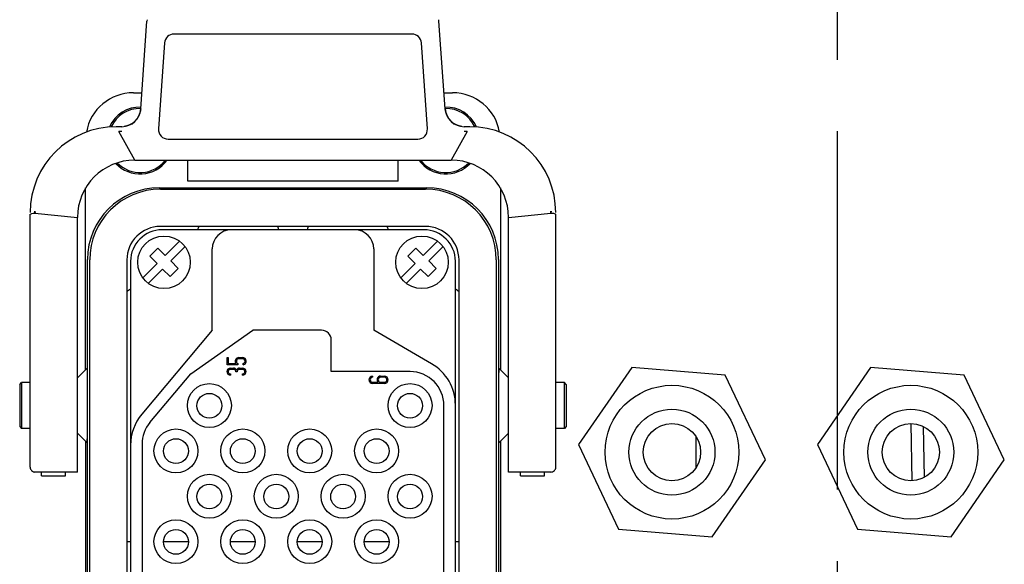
# Model space of a CAD drawing. Header units: millimetres. Extents: x 7426 to 8300, y 124 to 421.
# Tile 9 of 135: x 7935.43 to 7940.58, y 224.78 to 227.63. Entities that reach past the tile are written whole.
import ezdxf

# ---------------------------------------------------------------- set-up
doc = ezdxf.new("R2010")
doc.units = ezdxf.units.MM
doc.linetypes.add('BANKLINE1', pattern=[5.5, 4, -1.5])
doc.linetypes.add('CENTER', pattern=[0.6, 0.375, -0.075, 0.075, -0.075])
doc.layers.add('00_COMPONENTS', color=7, linetype='BANKLINE1')
doc.layers.add('外形图', color=7, linetype='Continuous')

msp = doc.modelspace()

# ---------------------------------------------------------------- linework, layer by layer
at = {"layer": '00_COMPONENTS', "linetype": 'CENTER', "ltscale": 5}
msp.add_line((7939.7114, 219.1698), (7939.7114, 280.2739), dxfattribs=at)
at = {"layer": '外形图', "linetype": 'Continuous'}
for p, q in [((7936.0652, 227.1622), (7936.0973, 227.6217)), ((7936.098, 227.6293), (7936.0973, 227.6217)), ((7937.6576, 227.1622), (7937.6254, 227.6217)), ((7936.0952, 227.5871), (7936.0941, 227.5871)), ((7937.6286, 227.5871), (7937.6275, 227.5871)), ((7936.0928, 227.5486), (7936.0914, 227.5486)), ((7937.4833, 227.5542), (7936.2394, 227.5542)), ((7936.1896, 227.5077), (7936.1581, 227.0577)), ((7937.5646, 227.0577), (7937.5332, 227.5077)), ((7936.0265, 227.2467), (7936.0699, 227.2467)), ((7937.6528, 227.2467), (7937.6963, 227.2467)), ((7936.064, 227.1564), (7936.0632, 227.1526)), ((7936.0649, 227.1623), (7936.064, 227.1564)), ((7935.9654, 227.0692), (7935.9364, 227.0692)), ((7935.9822, 227.0707), (7935.9772, 227.07)), ((7937.7455, 227.07), (7937.7405, 227.0707)), ((7937.7864, 227.0692), (7937.7574, 227.0692)), ((7935.9657, 227.0443), (7935.9502, 227.0443)), ((7936.0335, 226.8942), (7935.9502, 227.0443)), ((7936.208, 227.0042), (7937.5148, 227.0042)), ((7937.7725, 227.0443), (7937.6892, 226.8942)), ((7937.7725, 227.0443), (7937.757, 227.0443)), ((7936.0335, 226.8942), (7937.6892, 226.8942)), ((7936.3114, 226.7833), (7936.3114, 226.8942)), ((7937.4114, 226.7833), (7937.4114, 226.8942)), ((7935.7764, 225.7966), (7935.7764, 226.7486)), ((7936.1613, 226.7492), (7937.5615, 226.7492)), ((7937.4114, 226.7833), (7936.3114, 226.7833)), ((7937.9464, 226.7486), (7937.9464, 225.7966)), ((7936.1676, 226.7417), (7937.5551, 226.7417)), ((7935.4864, 225.286), (7935.4864, 226.6095)), ((7935.5114, 226.6167), (7935.5114, 226.6264)), ((7935.5114, 226.6167), (7935.7335, 226.5942)), ((7935.7335, 225.261), (7935.7335, 226.5942)), ((7937.9892, 226.5942), (7938.2114, 226.6167)), ((7937.9892, 225.261), (7937.9892, 226.5942)), ((7938.2113, 226.6167), (7938.2113, 226.6264)), ((7938.2364, 225.286), (7938.2364, 226.6095)), ((7937.5551, 226.5467), (7936.1676, 226.5467)), ((7937.5464, 226.5292), (7936.1764, 226.5292)), ((7936.1121, 226.391), (7936.1545, 226.4335)), ((7936.1545, 226.4335), (7936.1934, 226.3946)), ((7936.1934, 226.3946), (7936.2684, 226.4695)), ((7936.2967, 226.4413), (7936.2217, 226.3663)), ((7937.4621, 226.391), (7937.5045, 226.4335)), ((7937.5045, 226.4335), (7937.5434, 226.3946)), ((7937.5434, 226.3946), (7937.6184, 226.4695)), ((7937.6467, 226.4413), (7937.5717, 226.3663)), ((7936.151, 226.3521), (7936.1121, 226.391)), ((7936.4389, 226.003), (7936.4389, 226.4292)), ((7937.2839, 226.4292), (7937.2839, 226.003)), ((7937.501, 226.3521), (7937.4621, 226.391)), ((7935.7864, 224.503), (7935.7864, 226.3742)), ((7935.7976, 222.4717), (7935.7976, 226.3717)), ((7935.9926, 226.3717), (7935.9926, 222.4717)), ((7936.0114, 226.3642), (7936.0114, 222.4792)), ((7936.076, 226.2772), (7936.151, 226.3521)), ((7936.2217, 226.3663), (7936.2606, 226.3274)), ((7937.426, 226.2772), (7937.501, 226.3521)), ((7937.5717, 226.3663), (7937.6106, 226.3274)), ((7937.7114, 222.4792), (7937.7114, 226.3642)), ((7937.7301, 222.4717), (7937.7301, 226.3717)), ((7937.9251, 226.3717), (7937.9251, 222.4717)), ((7937.9364, 226.3742), (7937.9364, 222.4692)), ((7936.1793, 226.3239), (7936.1043, 226.2489)), ((7936.2182, 226.285), (7936.1793, 226.3239)), ((7936.2606, 226.3274), (7936.2182, 226.285)), ((7937.5293, 226.3239), (7937.4543, 226.2489)), ((7937.5682, 226.285), (7937.5293, 226.3239)), ((7937.6106, 226.3274), (7937.5682, 226.285)), ((7936.4389, 226.003), (7936.0699, 225.5632)), ((7936.3261, 225.7752), (7936.6514, 226.003)), ((7937.0114, 226.003), (7936.6514, 226.003)), ((7937.5864, 225.8283), (7937.2839, 226.003)), ((7937.0614, 225.7867), (7937.0614, 225.953)), ((7936.5169, 225.8606), (7936.5229, 225.8606)), ((7936.5169, 225.8226), (7936.5169, 225.8606)), ((7936.5732, 225.8226), (7936.5169, 225.8226)), ((7936.5229, 225.8606), (7936.5229, 225.8286)), ((7936.5229, 225.8286), (7936.5641, 225.8286)), ((7936.5732, 225.8295), (7936.5732, 225.8226)), ((7936.5779, 225.8606), (7936.5979, 225.8606)), ((7936.5979, 225.8546), (7936.5779, 225.8546)), ((7936.6012, 225.8229), (7936.6002, 225.8288)), ((7935.7335, 225.7537), (7935.784, 225.8042)), ((7936.1129, 225.5211), (7936.3261, 225.7752)), ((7936.5339, 225.8046), (7936.5509, 225.8046)), ((7936.5509, 225.7986), (7936.5339, 225.7986)), ((7936.5339, 225.7746), (7936.5339, 225.7686)), ((7936.5629, 225.7851), (7936.5629, 225.7866)), ((7936.5689, 225.7851), (7936.5629, 225.7851)), ((7936.5689, 225.7866), (7936.5689, 225.7851)), ((7936.5809, 225.8046), (7936.5979, 225.8046)), ((7936.5979, 225.7986), (7936.5809, 225.7986)), ((7936.5979, 225.7686), (7936.5979, 225.7746)), ((7937.4739, 225.7867), (7937.0614, 225.7867)), ((7937.9892, 225.7537), (7937.9387, 225.8042)), ((7938.6341, 225.8085), (7938.3551, 225.4047)), ((7939.1232, 225.7689), (7938.6341, 225.8085)), ((7939.3334, 225.3255), (7939.1232, 225.7689)), ((7939.8841, 225.8085), (7939.6051, 225.4047)), ((7940.3732, 225.7689), (7939.8841, 225.8085)), ((7940.5834, 225.3255), (7940.3732, 225.7689)), ((7935.4314, 225.7192), (7935.4414, 225.7292)), ((7935.4314, 225.7192), (7935.4314, 225.4992)), ((7935.4864, 225.7292), (7935.4414, 225.7292)), ((7935.4414, 225.7292), (7935.4414, 225.4892)), ((7937.2781, 225.7631), (7937.2781, 225.7571)), ((7937.2781, 225.7311), (7937.3062, 225.7311)), ((7937.3401, 225.7251), (7937.2781, 225.7251)), ((7937.3201, 225.7631), (7937.3401, 225.7631)), ((7937.3401, 225.7571), (7937.3201, 225.7571)), ((7937.3201, 225.7311), (7937.3401, 225.7311)), ((7938.2814, 225.7292), (7938.2364, 225.7292)), ((7938.2914, 225.7192), (7938.2814, 225.7292)), ((7938.2814, 225.4892), (7938.2814, 225.7292)), ((7938.2914, 225.7192), (7938.2914, 225.4992)), ((7937.6514, 223.2342), (7937.6514, 225.6092)), ((7940.0945, 225.5151), (7940.0996, 225.2153)), ((7935.4314, 225.4992), (7935.4414, 225.4892)), ((7935.4864, 225.4892), (7935.4414, 225.4892)), ((7935.7335, 225.4647), (7935.784, 225.4142)), ((7937.9892, 225.4647), (7937.9387, 225.4142)), ((7938.2814, 225.4892), (7938.2364, 225.4892)), ((7938.2914, 225.4992), (7938.2814, 225.4892)), ((7940.1654, 225.2331), (7940.1607, 225.4996)), ((7935.7764, 225.4219), (7935.7764, 223.4216)), ((7936.0714, 225.407), (7936.0714, 223.4364)), ((7937.9464, 225.4219), (7937.9464, 223.4216)), ((7938.3551, 225.4047), (7938.5654, 224.9613)), ((7938.9693, 225.448), (7938.9693, 225.2822)), ((7939.6051, 225.4047), (7939.8154, 224.9613)), ((7939.0545, 224.9217), (7939.3334, 225.3255)), ((7940.3045, 224.9217), (7940.5834, 225.3255)), ((7935.7335, 225.261), (7935.5114, 225.261)), ((7935.5462, 225.2406), (7935.5462, 225.261)), ((7935.6712, 225.2406), (7935.6712, 225.261)), ((7938.2114, 225.261), (7937.9892, 225.261)), ((7938.0517, 225.2406), (7938.0517, 225.261)), ((7938.1767, 225.2406), (7938.1767, 225.261)), ((7935.5462, 225.2404), (7935.5462, 225.2406)), ((7935.5462, 225.2404), (7935.6712, 225.2404)), ((7935.6712, 225.2406), (7935.6712, 225.2404)), ((7938.0517, 225.2404), (7938.0517, 225.2406)), ((7938.0517, 225.2404), (7938.1767, 225.2404)), ((7938.1767, 225.2406), (7938.1767, 225.2404)), ((7938.5654, 224.9613), (7939.0545, 224.9217)), ((7939.8154, 224.9613), (7940.3045, 224.9217)), ((7935.9926, 224.8967), (7936.0114, 224.8967)), ((7936.1839, 224.8967), (7936.3139, 224.8967)), ((7936.5339, 224.8967), (7936.6639, 224.8967)), ((7936.8839, 224.8967), (7937.0139, 224.8967)), ((7937.2339, 224.8967), (7937.3639, 224.8967)), ((7937.7114, 224.8967), (7937.7301, 224.8967))]:
    msp.add_line(p, q, dxfattribs=at)
for points in [[(7937.6254, 227.6217), (7937.6253, 227.6226), (7937.6252, 227.6235), (7937.6251, 227.6244), (7937.6251, 227.6252), (7937.6251, 227.6261), (7937.6251, 227.6269), (7937.625, 227.6277), (7937.6249, 227.6285), (7937.6247, 227.6293)], [(7937.6614, 227.1447), (7937.6609, 227.1468), (7937.6604, 227.1489), (7937.6599, 227.151), (7937.6594, 227.1531), (7937.659, 227.1551), (7937.6586, 227.1572), (7937.6583, 227.1593), (7937.6579, 227.1614), (7937.6577, 227.1634), (7937.6576, 227.164)], [(7936.0613, 227.1445), (7936.0607, 227.1425), (7936.06, 227.1404), (7936.0594, 227.1383), (7936.0586, 227.1363), (7936.0579, 227.1342), (7936.0571, 227.1321), (7936.0562, 227.13), (7936.0553, 227.1279), (7936.0544, 227.1259), (7936.0534, 227.1239), (7936.0524, 227.1219), (7936.0513, 227.12), (7936.0502, 227.118), (7936.0491, 227.1162), (7936.048, 227.1143), (7936.0468, 227.1126), (7936.0456, 227.1108), (7936.0443, 227.1091), (7936.0431, 227.1075), (7936.0418, 227.1058), (7936.0405, 227.1043), (7936.0392, 227.1027), (7936.0379, 227.1012), (7936.0365, 227.0998), (7936.0352, 227.0984), (7936.0338, 227.097), (7936.0324, 227.0957), (7936.0309, 227.0944), (7936.0295, 227.0931), (7936.0281, 227.0919), (7936.0266, 227.0907), (7936.0251, 227.0895), (7936.0236, 227.0884), (7936.0221, 227.0873), (7936.0206, 227.0863), (7936.0191, 227.0853), (7936.0176, 227.0843), (7936.016, 227.0834), (7936.0145, 227.0824), (7936.0129, 227.0816), (7936.0113, 227.0807), (7936.0098, 227.0799), (7936.0082, 227.0791), (7936.0066, 227.0784), (7936.005, 227.0776), (7936.0034, 227.077), (7936.0018, 227.0763), (7936.0002, 227.0757), (7935.9986, 227.0751), (7935.997, 227.0745), (7935.9954, 227.074), (7935.9938, 227.0735), (7935.9922, 227.0731), (7935.9907, 227.0726), (7935.9891, 227.0722), (7935.9876, 227.0718), (7935.9861, 227.0715), (7935.9846, 227.0712), (7935.9831, 227.0709), (7935.9822, 227.0707)], [(7936.0632, 227.1526), (7936.0628, 227.1507), (7936.0623, 227.1486), (7936.0618, 227.1466), (7936.0613, 227.1445)], [(7937.7405, 227.0707), (7937.7395, 227.0709), (7937.7383, 227.0712), (7937.737, 227.0714), (7937.7357, 227.0717), (7937.7344, 227.072), (7937.7331, 227.0723), (7937.7318, 227.0727), (7937.7305, 227.073), (7937.7293, 227.0734), (7937.728, 227.0738), (7937.7267, 227.0742), (7937.7254, 227.0747), (7937.7241, 227.0751), (7937.7228, 227.0756), (7937.7215, 227.0761), (7937.7202, 227.0766), (7937.7189, 227.0772), (7937.7176, 227.0777), (7937.7163, 227.0783), (7937.7149, 227.0789), (7937.7136, 227.0796), (7937.7123, 227.0802), (7937.711, 227.0809), (7937.7097, 227.0817), (7937.7083, 227.0824), (7937.707, 227.0832), (7937.7057, 227.084), (7937.7044, 227.0848), (7937.703, 227.0857), (7937.7017, 227.0866), (7937.7004, 227.0875), (7937.6991, 227.0884), (7937.6978, 227.0894), (7937.6965, 227.0904), (7937.6952, 227.0915), (7937.6939, 227.0925), (7937.6926, 227.0936), (7937.6914, 227.0948), (7937.6901, 227.0959), (7937.6889, 227.0971), (7937.6876, 227.0983), (7937.6864, 227.0996), (7937.6852, 227.1009), (7937.684, 227.1022), (7937.6828, 227.1035), (7937.6817, 227.1049), (7937.6805, 227.1064), (7937.6794, 227.1078), (7937.6782, 227.1093), (7937.6771, 227.1109), (7937.676, 227.1125), (7937.6749, 227.1141), (7937.6739, 227.1158), (7937.6728, 227.1175), (7937.6718, 227.1192), (7937.6708, 227.121), (7937.6699, 227.1229), (7937.6689, 227.1247), (7937.668, 227.1266), (7937.6671, 227.1286), (7937.6663, 227.1305), (7937.6655, 227.1325), (7937.6647, 227.1345), (7937.664, 227.1365), (7937.6633, 227.1386), (7937.6626, 227.1406), (7937.662, 227.1427), (7937.6614, 227.1447)]]:
    msp.add_lwpolyline(points, dxfattribs=at)
for centre, radius in [((7936.1864, 226.3592), 0.1375), ((7937.5364, 226.3592), 0.1375), ((7936.4239, 225.6092), 0.115), ((7937.4739, 225.6092), 0.115), ((7938.8443, 225.3651), 0.35), ((7940.0943, 225.3651), 0.35), ((7936.4239, 225.608), 0.065), ((7937.4739, 225.608), 0.065), ((7938.8443, 225.3651), 0.225), ((7940.0943, 225.3651), 0.225), ((7938.8443, 225.3651), 0.15), ((7940.0943, 225.3651), 0.15), ((7936.2489, 225.3717), 0.115), ((7936.5989, 225.3717), 0.115), ((7936.9489, 225.3717), 0.115), ((7937.2989, 225.3717), 0.115), ((7936.2489, 225.3705), 0.065), ((7936.5989, 225.3705), 0.065), ((7936.9489, 225.3705), 0.065), ((7937.2989, 225.3705), 0.065), ((7936.4239, 225.1342), 0.115), ((7936.7739, 225.1342), 0.115), ((7937.1239, 225.1342), 0.115), ((7937.4739, 225.1342), 0.115), ((7936.4239, 225.133), 0.065), ((7936.7739, 225.133), 0.065), ((7937.1239, 225.133), 0.065), ((7937.4739, 225.133), 0.065), ((7936.2489, 224.8967), 0.115), ((7936.5989, 224.8967), 0.115), ((7936.9489, 224.8967), 0.115), ((7937.2989, 224.8967), 0.115), ((7936.2489, 224.8955), 0.065), ((7936.5989, 224.8955), 0.065), ((7936.9489, 224.8955), 0.065), ((7937.2989, 224.8955), 0.065)]:
    msp.add_circle(centre, radius, dxfattribs=at)
for centre, radius, start, end in [((7936.2394, 227.5042), 0.05, 90, 176), ((7937.4833, 227.5042), 0.05, 4, 90), ((7936.0264, 226.9967), 0.25, 89.9742, 169.7592), ((7937.6964, 226.9967), 0.25, 10.2365, 90.0258), ((7936.0614, 226.9967), 0.175, 88.543, 156.0595), ((7936.0614, 226.9967), 0.1675, 88.6982, 154.6671), ((7935.9654, 227.1692), 0.1, 270, 356.0011), ((7937.6614, 226.9967), 0.175, 23.9429, 91.457), ((7937.6614, 226.9967), 0.1675, 25.3263, 91.2973), ((7937.7573, 227.1692), 0.1, 184, 270), ((7935.9364, 226.6192), 0.45, 90, 180), ((7936.208, 227.0542), 0.05, 176, 270), ((7937.5148, 227.0542), 0.05, 270, 4), ((7937.7864, 226.6192), 0.45, 0, 90), ((7936.0335, 226.5942), 0.3, 90, 180), ((7936.0614, 226.9967), 0.175, 223.1468, 324.132), ((7936.0614, 226.9967), 0.1675, 224.2951, 322.2663), ((7937.6614, 226.9967), 0.175, 215.868, 316.8532), ((7937.6614, 226.9967), 0.1675, 217.7337, 315.7048), ((7937.6892, 226.5942), 0.3, 0, 90), ((7936.1676, 226.3717), 0.37, 90, 180), ((7937.5551, 226.3717), 0.37, 0, 90), ((7936.1676, 226.3717), 0.175, 90, 180), ((7936.4331, 226.5065), 0.0755, 147.8065, 162.4971), ((7936.8614, 226.5512), 0.0795, 183.2319, 196.0536), ((7936.8614, 226.5512), 0.0795, 343.9464, 356.7681), ((7937.5551, 226.3717), 0.175, 0, 90), ((7936.1764, 226.3642), 0.165, 90, 180), ((7936.5389, 226.4292), 0.1, 90, 180), ((7937.1839, 226.4292), 0.1, 0, 90), ((7937.5464, 226.3642), 0.165, 0, 90), ((7936.0441, 226.1501), 0.0754, 115.7499, 133.1069), ((7937.6787, 226.1502), 0.0753, 46.4928, 64.2913), ((7937.0114, 225.953), 0.05, 0, 90), ((7936.5779, 225.8416), 0.019, 90, 223.1736), ((7936.5779, 225.8416), 0.013, 90.0142, 248.6984), ((7936.5979, 225.8416), 0.019, 280, 90), ((7936.5979, 225.8416), 0.013, 280, 90), ((7937.4614, 225.6118), 0.25, 0, 60), ((7936.5339, 225.7866), 0.018, 90, 270), ((7936.5339, 225.7866), 0.012, 90, 270), ((7936.5509, 225.7866), 0.018, 33.5573, 90), ((7936.5509, 225.7866), 0.012, 0, 90), ((7936.5809, 225.7866), 0.018, 90, 146.4427), ((7936.5809, 225.7866), 0.012, 90, 180), ((7936.5979, 225.7866), 0.018, 270, 90), ((7936.5979, 225.7866), 0.012, 270, 90), ((7937.4739, 225.6092), 0.1775, 0, 90), ((7937.2781, 225.7441), 0.019, 90, 270), ((7937.2781, 225.7441), 0.013, 90, 270), ((7937.3201, 225.7441), 0.019, 90, 223.1736), ((7937.3201, 225.7441), 0.013, 90, 270), ((7937.3401, 225.7441), 0.019, 270, 90), ((7937.3401, 225.7441), 0.013, 270, 90), ((7936.2614, 225.4025), 0.25, 140, 180), ((7936.2489, 225.407), 0.1775, 140, 180), ((7935.5114, 225.286), 0.025, 179.9996, 270), ((7938.2114, 225.286), 0.025, 270, 0.0004)]:
    msp.add_arc(centre, radius, start, end, dxfattribs=at)
for centre, major_axis, ratio, start_param, end_param in [((7936.1614, 226.3741), (-0.1483, 0.3446), 0.999594, -0.406197, 1.164304), ((7937.5613, 226.3741), (-0.1483, -0.3446), 0.999594, 8.260474, 9.830975), ((7937.2901, 226.5067), (0.0531, 0.0531), 0.999315, -0.480735, -0.222298), ((7937.9387, 225.6092), (0, 0.195), 0.011268, -0.011268, 1.570796), ((7935.7841, 225.6092), (0, 0.195), 0.011268, -3.15286, -1.570796)]:
    msp.add_ellipse(centre, major_axis=major_axis, ratio=ratio, start_param=start_param, end_param=end_param, dxfattribs=at)
for points, knots in [([(7935.4864, 226.6095), (7935.4864, 226.6103), (7935.4902, 226.6155), (7935.4968, 226.6155), (7935.5018, 226.6161)], [0, 0, 0, 0, 0.13481, 1, 1, 1, 1]), ([(7935.5111, 226.6264), (7935.5111, 226.6256), (7935.5111, 226.6239), (7935.5113, 226.6222), (7935.5114, 226.6214)], [0, 0, 0, 0, 0.499296, 1, 1, 1, 1]), ([(7935.5114, 226.6214), (7935.5115, 226.6206), (7935.5118, 226.619), (7935.512, 226.6174), (7935.5121, 226.6166)], [0, 0, 0, 0, 0.500305, 1, 1, 1, 1]), ([(7938.2113, 226.6214), (7938.2112, 226.6206), (7938.211, 226.619), (7938.2107, 226.6174), (7938.2106, 226.6166)], [0, 0, 0, 0, 0.500305, 1, 1, 1, 1]), ([(7938.2116, 226.6264), (7938.2117, 226.6256), (7938.2116, 226.6239), (7938.2114, 226.6222), (7938.2113, 226.6214)], [0, 0, 0, 0, 0.499296, 1, 1, 1, 1]), ([(7938.2209, 226.6161), (7938.223, 226.6159), (7938.228, 226.6149), (7938.2364, 226.6131), (7938.2364, 226.6095)], [0, 0, 0, 0, 0.373902, 1, 1, 1, 1])]:
    msp.add_open_spline(points, degree=3, knots=knots, dxfattribs=at)
for points in [[(7935.5018, 226.6161), (7935.505, 226.6165), (7935.5082, 226.6167), (7935.5114, 226.6167)], [(7938.2114, 226.6167), (7938.2146, 226.6167), (7938.2178, 226.6165), (7938.2209, 226.6161)]]:
    msp.add_open_spline(points, degree=3, dxfattribs=at)

doc.saveas('drawing.dxf')
